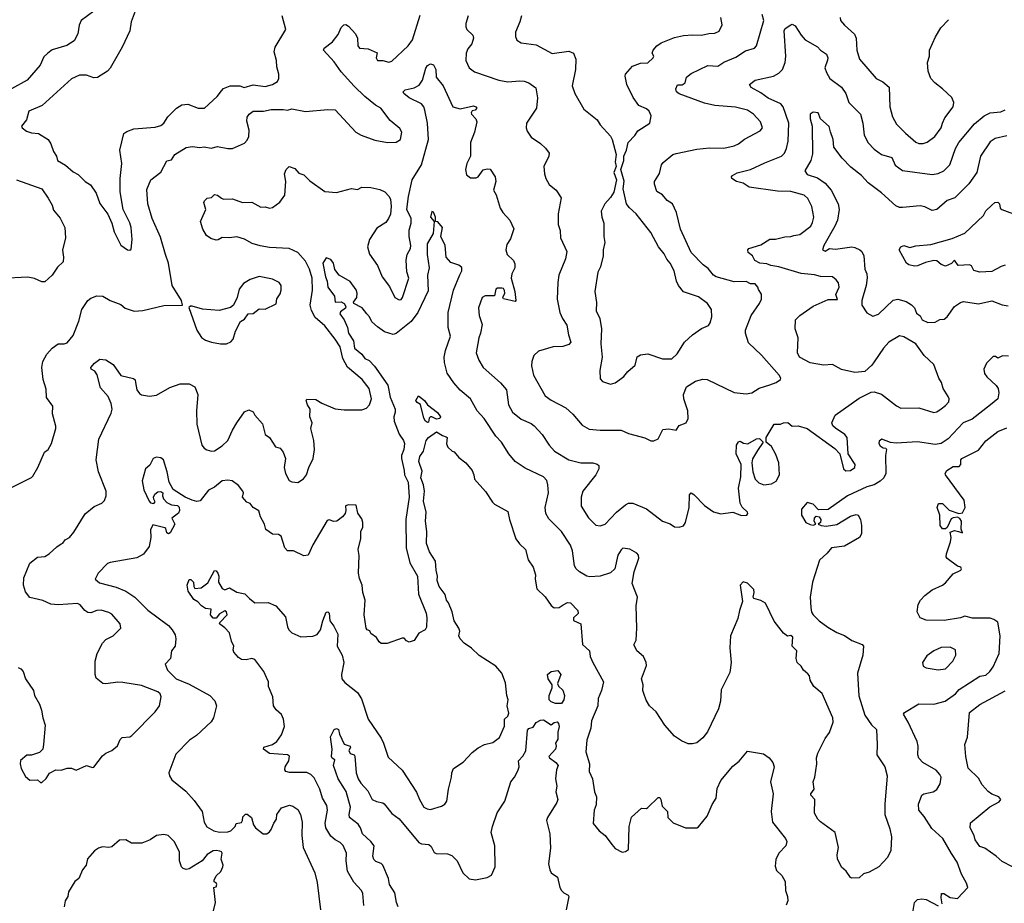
# Model space of a CAD drawing. Extents: x 1933546 to 2138868, y 524910 to 667279.
# Tile 7 of 256: x 1939466 to 1946079, y 550849 to 556780. Entities that reach past the tile are written whole.
import ezdxf

# ---------------------------------------------------------------- set-up
doc = ezdxf.new("R2010")
doc.units = 0

msp = doc.modelspace()

# ---------------------------------------------------------------- linework, layer by layer
at = {"layer": '0CON10XD'}
for points in [[(1939401.2, 553635), (1939545, 553706.7), (1939555, 553716.7), (1939588, 553775), (1939633, 553877), (1939657.5, 553895), (1939680, 553935), (1939708.8, 554035), (1939708.3, 554051.7), (1939687.5, 554135), (1939688.1, 554185), (1939646.2, 554245), (1939645, 554300), (1939624.5, 554365.5), (1939615.7, 554445), (1939622, 554485), (1939648, 554535), (1939684.4, 554575), (1939725, 554604.3), (1939765, 554604.2), (1939785, 554611.9), (1939825, 554659.2), (1939864.5, 554755.5), (1939884.7, 554835.3), (1939924.6, 554895.4), (1939945, 554910.6), (1939984.5, 554925.5), (1940025, 554924.3), (1940074.6, 554894.6), (1940145, 554868.6), (1940175, 554842.9), (1940235, 554824.2), (1940293, 554827), (1940435, 554862), (1940560, 554865), (1940552.5, 554895), (1940490, 554995), (1940466.7, 555145), (1940444.5, 555205), (1940411.1, 555321.1), (1940355.5, 555445), (1940327.5, 555545), (1940319.1, 555640.9), (1940346.9, 555705), (1940413.1, 555756.9), (1940455, 555832), (1940485, 555840), (1940509.2, 555875), (1940585, 555921.5), (1940625, 555928.1), (1940675, 555921.9), (1940705, 555926.7), (1940751.3, 555918.7), (1940795, 555929.6), (1940865, 555915.7), (1940895, 555915.8), (1940975, 555952), (1940995, 555972), (1941005.5, 555995), (1941007.4, 556037.4), (1940992.1, 556097.9), (1940994.4, 556125), (1941007.1, 556145), (1941034, 556165), (1941103, 556167), (1941155, 556177.5), (1941235, 556176.5), (1941265, 556172.3), (1941295, 556181.9), (1941385, 556162.9), (1941535, 556177.1), (1941585, 556175.8), (1941724.3, 556024.3), (1941760, 556005), (1941852.1, 555972.1), (1941936.1, 555956.1), (1941995, 555958), (1942023.3, 555975), (1942032, 556025), (1942020.3, 556050.3), (1941955, 556104), (1941892.2, 556185), (1941856.1, 556206.1), (1941785, 556263.6), (1941713.5, 556333.5), (1941625, 556430.8), (1941577.4, 556497.4), (1941507.5, 556575), (1941510.7, 556589.3), (1941567.6, 556632.4), (1941605, 556681.2), (1941625, 556726.7), (1941643.9, 556746.1), (1941656.7, 556746.7), (1941675, 556736.2), (1941720.8, 556685), (1941735, 556656.7), (1941738.2, 556605), (1941748.1, 556588.1), (1941806, 556585), (1941868.1, 556558.1), (1941860, 556525), (1941870, 556505), (1941905, 556506), (1941945, 556494), (1941965, 556501.2), (1942075, 556604.2), (1942105.3, 556644.7), (1942155, 556810.8)], [(1939965, 556838), (1939880, 556775), (1939865.8, 556744.2), (1939855.8, 556685), (1939831.3, 556638.7), (1939782.6, 556607.4), (1939685, 556576.9), (1939654.6, 556555.4), (1939629.5, 556530.5), (1939604.3, 556475), (1939515.9, 556374.1), (1939410.8, 556315)], [(1940248.1, 556855), (1940215.5, 556765), (1940205.6, 556705), (1940154.5, 556595), (1940074.3, 556455), (1940056.2, 556433.8), (1939988.7, 556391.3), (1939965, 556390), (1939915, 556406.9), (1939867.3, 556407.3), (1939815, 556381.9), (1939616.4, 556203.7), (1939527.3, 556165), (1939512.9, 556107.1), (1939478.8, 556065), (1939483.4, 556053.4), (1939512, 556032), (1939545, 556020.6), (1939593.3, 556015), (1939657.5, 555975), (1939676.2, 555946.2), (1939692.9, 555895), (1939712.9, 555865), (1939720, 555835), (1939775, 555804.4), (1939825, 555758.1), (1939860, 555740), (1939905, 555694.2), (1939941.2, 555671.2), (1939980.8, 555615), (1940005, 555546.7), (1940031.2, 555511.2), (1940058.8, 555475), (1940086.2, 555415), (1940101.2, 555355), (1940145, 555267.5), (1940190, 555235), (1940206.4, 555233.6), (1940215, 555240), (1940222, 555305), (1940214.2, 555385), (1940205.4, 555415.4), (1940160.8, 555505), (1940140.5, 555625), (1940141.9, 555715), (1940153.1, 555815), (1940138.6, 555905), (1940166.2, 556015), (1940185, 556030), (1940233.2, 556046.8), (1940375, 556057.8), (1940415, 556069.2), (1940434, 556085), (1940462.3, 556127.7), (1940519.4, 556185), (1940555, 556207.5), (1940595, 556213.1), (1940665, 556186.9), (1940707.5, 556185), (1940793.3, 556265), (1940821.7, 556301.7), (1940835, 556318.8), (1940880, 556335), (1940945, 556336), (1940974, 556324), (1941035, 556343.8), (1941115, 556330.8), (1941164.3, 556345.7), (1941196.7, 556365), (1941206.2, 556385), (1941206, 556415), (1941192.7, 556462.7), (1941192, 556505), (1941174.4, 556565), (1941183.1, 556595), (1941254.4, 556715), (1941229.2, 556805)], [(1942479.2, 556805), (1942462.9, 556755), (1942462.1, 556732.1), (1942469.2, 556715), (1942508.6, 556675), (1942514.2, 556655.8), (1942502.4, 556617.6), (1942476.3, 556583.7), (1942465.6, 556555), (1942463.5, 556505), (1942485, 556457.5), (1942520.6, 556430.6), (1942683.7, 556373.7), (1942745, 556362.2), (1942825, 556370.6), (1942855, 556366.7), (1942886.2, 556355), (1942931.9, 556321.9), (1942943.1, 556255), (1942938, 556185), (1942870, 556085), (1942868, 556055), (1942875, 556032.5), (1942901.7, 555991.7), (1942965, 555950), (1942998.3, 555918.3), (1943021.2, 555885), (1943020, 555865), (1942986, 555795), (1942990, 555745), (1942999.2, 555715), (1943023.2, 555673.2), (1943070, 555635), (1943102, 555585), (1943082.1, 555477.9), (1943082.7, 555405), (1943095.4, 555365.4), (1943097.8, 555315), (1943140, 555225), (1943131.9, 555175), (1943088.1, 555065), (1943080.6, 555015), (1943077.1, 554905), (1943094.2, 554815), (1943110.8, 554775), (1943140.6, 554730.6), (1943152.2, 554665), (1943168.8, 554615), (1943155, 554598.8), (1943114.2, 554585.8), (1943050, 554585), (1942950, 554555), (1942920, 554525), (1942906, 554485), (1942904.2, 554455.8), (1942917.1, 554395), (1942995.7, 554255), (1943035, 554226.7), (1943135, 554174.3), (1943182.2, 554132.2), (1943245, 554058), (1943291.7, 554031.7), (1943365, 554024.4), (1943505, 554025.8), (1943555, 554003.1), (1943665, 553973.3), (1943705, 553952.5), (1943726.1, 553953.9), (1943755, 553967.5), (1943785, 554030), (1943825, 554034), (1943875.6, 554024.4), (1943895, 554056.7), (1943943.3, 554075), (1943955.7, 554104.3), (1943954.5, 554155), (1943926, 554235), (1943923.8, 554265), (1943945, 554316.2), (1944005, 554354), (1944055, 554368), (1944084.1, 554364.1), (1944265, 554277.8), (1944345, 554268.5), (1944383.3, 554275), (1944433.6, 554306.4), (1944505, 554329.4), (1944546, 554345), (1944575.5, 554364.5), (1944577.1, 554375), (1944568.1, 554395), (1944447.6, 554527.6), (1944361.2, 554611.2), (1944340, 554675), (1944342, 554695), (1944380, 554795), (1944434.2, 554875), (1944448, 554905), (1944448, 554938), (1944428, 554968), (1944424.2, 554985), (1944405, 555006.1), (1944375, 555006.5), (1944345, 555022.9), (1944265, 555020), (1944145, 555053.9), (1944126.5, 555065), (1944090.6, 555110.6), (1944055.6, 555135.6), (1943976.3, 555216.3), (1943904.6, 555374.6), (1943876.9, 555485), (1943851.4, 555545), (1943815, 555565.8), (1943782.5, 555605), (1943745, 555626.7), (1943729.2, 555675), (1943728.8, 555695), (1943763.4, 555746.6), (1943777.5, 555805), (1943788.3, 555821.7), (1943853.8, 555875), (1943875, 555882.5), (1944015, 555910.9), (1944098.9, 555918.9), (1944195, 555916.5), (1944264.2, 555934.2), (1944295, 555947.1), (1944335, 555977.1), (1944440, 556035), (1944454, 556055), (1944442, 556095), (1944395, 556145.8), (1944353.6, 556173.6), (1944273.6, 556193.6), (1944135.4, 556204.6), (1944065, 556219.6), (1943895, 556281.5), (1943878.1, 556295), (1943873.9, 556316.1), (1943885, 556342), (1943915, 556342.5), (1943935.6, 556355), (1943945.6, 556394.4), (1943975, 556418.1), (1944087.4, 556472.6), (1944155, 556468.9), (1944195, 556493.9), (1944275, 556528.9), (1944339.8, 556570.2), (1944400.6, 556589.4), (1944415.5, 556604.5), (1944464.2, 556775), (1944453.5, 556815)], [(1942836.2, 556805), (1942826.2, 556765), (1942797, 556697), (1942796.4, 556666.4), (1942805, 556642.5), (1942835, 556623.8), (1942935, 556610.8), (1943043.4, 556553.4), (1943155, 556568), (1943185.7, 556555.7), (1943200.8, 556515), (1943199.4, 556445), (1943176, 556335), (1943194.4, 556284.4), (1943255, 556178.8), (1943345, 556106.7), (1943365, 556073.3), (1943435, 555997.5), (1943446, 555975), (1943471.9, 555875), (1943464.5, 555825), (1943473.1, 555795), (1943457.5, 555755), (1943473.5, 555705), (1943457.3, 555622.7), (1943434.4, 555585.6), (1943396.8, 555543.2), (1943372.5, 555495), (1943376, 555455), (1943389.2, 555415), (1943389.2, 555325), (1943395.8, 555285), (1943385.6, 555235), (1943385.6, 555195), (1943368, 555122), (1943349.2, 555085), (1943330, 554955), (1943341.2, 554881.2), (1943338.1, 554825), (1943362.5, 554775), (1943373.1, 554705), (1943370, 554605), (1943377.5, 554515), (1943361.9, 554425), (1943365, 554370), (1943380.5, 554350.5), (1943435, 554334.2), (1943465, 554342), (1943496.2, 554365), (1943523.8, 554385), (1943551.1, 554418.9), (1943598.8, 554461.2), (1943613.6, 554516.4), (1943635, 554531.2), (1943685, 554536.2), (1943782.8, 554502.8), (1943845.6, 554504.4), (1943882.8, 554537.2), (1943932, 554615), (1943985, 554664.2), (1944045, 554707.1), (1944091.7, 554728.3), (1944104.5, 554745.5), (1944114.4, 554785), (1944111.9, 554835), (1944085.8, 554875), (1944025, 554920), (1943925, 554954.3), (1943890.6, 554995), (1943876.5, 555025), (1943861.1, 555095), (1943835.7, 555145.7), (1943812.4, 555172.4), (1943795, 555209.5), (1943756.9, 555255), (1943705, 555350.8), (1943606.6, 555476.6), (1943558.6, 555518.6), (1943541.1, 555545), (1943519.3, 555645), (1943526.2, 555696.2), (1943504.4, 555775), (1943523.3, 555835), (1943522.9, 555865), (1943540.8, 555905), (1943553.8, 555955), (1943597.8, 556002.2), (1943618.8, 556035), (1943698.8, 556085), (1943707.5, 556135), (1943694.2, 556165), (1943675, 556180.8), (1943625, 556204), (1943586.8, 556256.8), (1943542.9, 556345), (1943531.7, 556401.7), (1943534.2, 556415), (1943582.9, 556467.1), (1943635, 556487.1), (1943685, 556490.6), (1943720.8, 556525), (1943724.2, 556535), (1943714.2, 556555), (1943720, 556575), (1943745, 556604.2), (1943775.4, 556624.6), (1943865, 556660), (1943925, 556674.4), (1943985, 556678.6), (1944045, 556676.5), (1944095, 556688.2), (1944135, 556688.9), (1944165, 556702.7), (1944184.4, 556745), (1944176, 556795)], [(1944420.8, 553889.2), (1944388.3, 553831.7), (1944382.5, 553805), (1944390.8, 553745), (1944406.8, 553696.8), (1944430.9, 553670.9), (1944465, 553658.9), (1944515, 553665.6), (1944547.1, 553682.9), (1944569.6, 553725), (1944565.2, 553805.2), (1944545, 553861.2), (1944516.2, 553915), (1944480, 553945), (1944480, 553975), (1944533.3, 554065), (1944575, 554064.2), (1944595.8, 554074.2), (1944625, 554075.6), (1944655, 554052.5), (1944695, 554053.3), (1944755, 554036.2), (1944941.1, 553901.1), (1944974.2, 553865), (1944998.8, 553765), (1945015, 553752.9), (1945045, 553754.3), (1945076.2, 553775), (1945077.5, 553795), (1945030, 553865), (1945022.9, 553975), (1945007.5, 553995), (1944945, 554038), (1944928, 554055), (1944920, 554075), (1944943.8, 554125), (1945105, 554240), (1945185, 554280), (1945205, 554281.4), (1945255, 554267.1), (1945355, 554188), (1945385, 554172.5), (1945505, 554174), (1945605, 554142.9), (1945625, 554147.5), (1945655, 554168), (1945685, 554190), (1945706, 554215), (1945708, 554235), (1945701.7, 554251.7), (1945667.5, 554305), (1945657.5, 554345), (1945639.4, 554375), (1945606.3, 554466.3), (1945540, 554525), (1945484.4, 554605), (1945405, 554651.9), (1945375, 554657.1), (1945303.8, 554616.2), (1945266.9, 554575), (1945205.5, 554484.5), (1945189.8, 554460.2), (1945142.1, 554417.9), (1945075, 554411.5), (1944985, 554431.1), (1944925, 554464.6), (1944865, 554461.5), (1944775, 554476.4), (1944703.8, 554515), (1944690.9, 554545), (1944695.7, 554645), (1944674.1, 554704.1), (1944677.1, 554765), (1944705, 554794.3), (1944795, 554857.5), (1944895, 554901.9), (1944957.7, 554902.3), (1944948.1, 554935), (1944970, 554985), (1944964.4, 555014.4), (1944950, 555035), (1944925, 555054.3), (1944845, 555056.7), (1944805, 555067.3), (1944715, 555075.5), (1944565, 555120.9), (1944510.8, 555130.8), (1944485, 555140.4), (1944436.4, 555146.4), (1944403.6, 555163.6), (1944388.6, 555195), (1944358.3, 555218.3), (1944356.2, 555235), (1944363.3, 555245), (1944445, 555268.9), (1944505, 555306), (1944542.7, 555307.3), (1944605, 555323.2), (1944645, 555323.8), (1944665, 555332.5), (1944705, 555337.3), (1944780, 555395), (1944791.9, 555418.1), (1944798.9, 555455), (1944786.6, 555526.6), (1944760, 555580), (1944735, 555601.5), (1944645, 555627.3), (1944555, 555630), (1944365, 555655.6), (1944325, 555683.3), (1944280, 555695), (1944250, 555715), (1944246.2, 555725), (1944253.8, 555735), (1944285, 555752.5), (1944375.4, 555774.6), (1944470.8, 555819.2), (1944583.8, 555865), (1944601.9, 555885), (1944616.7, 555915), (1944628.5, 555965), (1944632.9, 556085), (1944593.8, 556195), (1944578.5, 556215), (1944493.3, 556253.3), (1944445, 556288.9), (1944379.2, 556325), (1944368, 556345), (1944405, 556373.5), (1944529.1, 556400.9), (1944565, 556421.2), (1944588.5, 556445), (1944606.9, 556493.1), (1944612.2, 556535), (1944600, 556705), (1944608.3, 556721.7), (1944645, 556746.2), (1944655, 556748.8), (1944675, 556738.8), (1944714.3, 556675), (1944742.5, 556645), (1944825, 556596.7), (1944845, 556574.4), (1944885, 556547.8), (1944893.6, 556525), (1944891.3, 556508.7), (1944873.4, 556456.6), (1944884.6, 556424.6), (1944907.5, 556385), (1944985, 556327.5), (1945014.5, 556284.5), (1945035, 556224.2), (1945112.2, 556145), (1945129.5, 556085), (1945137.8, 556005), (1945165, 555954), (1945205, 555910.6), (1945255, 555875.6), (1945322.9, 555855), (1945345, 555804.2), (1945395, 555768.5), (1945595, 555741.5), (1945635, 555747.5), (1945673.9, 555766.1), (1945714.2, 555805.8), (1945751.2, 555915), (1945774, 555956), (1945878.3, 556081.7), (1945944.2, 556135), (1945985, 556154.6), (1946055, 556162.1), (1946085, 556175.5)], [(1944976.7, 556795), (1944980, 556775), (1945005, 556743.8), (1945073.6, 556683.6), (1945084.4, 556655), (1945088.1, 556575), (1945106.9, 556515), (1945218.8, 556385), (1945262.3, 556362.3), (1945306.1, 556326.1), (1945309.4, 556195), (1945328.7, 556128.7), (1945355, 556078), (1945415, 556017.5), (1945485, 555957.5), (1945505, 555949.2), (1945535, 555948), (1945561.2, 555958.8), (1945612, 555995), (1945654.3, 556055), (1945664.5, 556085.5), (1945679.1, 556120.9), (1945736, 556195), (1945741.2, 556225), (1945727.7, 556257.7), (1945665, 556316.7), (1945612.5, 556355), (1945585.9, 556385.9), (1945567.5, 556435), (1945563, 556493), (1945576.7, 556535), (1945577.5, 556575), (1945617.5, 556665), (1945653.9, 556726.1), (1945705, 556780)], [(1939455, 552432.5), (1939475, 552422.5), (1939490, 552405), (1939505, 552356.7), (1939558.6, 552278.6), (1939565.8, 552245), (1939600, 552185), (1939613.8, 552145), (1939620.8, 552095), (1939637.5, 552045), (1939625.8, 551915), (1939621.2, 551885), (1939598.3, 551861.7), (1939545.6, 551844.4), (1939515, 551843.3), (1939472.3, 551807.7), (1939468.8, 551785), (1939476, 551755), (1939505, 551700), (1939535, 551676.2), (1939585, 551677.5), (1939605, 551660), (1939615, 551660), (1939645, 551687.5), (1939666.1, 551723.9), (1939710, 551745), (1939745, 551742.5), (1939785, 551756.2), (1939815, 551756.7), (1939846.1, 551743.9), (1939915, 551774.3), (1939955, 551760.8), (1939965, 551764), (1940021.7, 551838.3), (1940045, 551856.2), (1940086.1, 551873.9), (1940123.9, 551906.1), (1940141.7, 551948.3), (1940155, 551962.5), (1940205, 551967.5), (1940220, 551975), (1940375, 552134.2), (1940405.8, 552175), (1940415.8, 552235), (1940409.2, 552255), (1940395, 552268.6), (1940285, 552311.2), (1940158.3, 552331.7), (1940125, 552334.4), (1940045, 552321.9), (1940025, 552324.4), (1939980.6, 552360.6), (1939972.2, 552385), (1939972.5, 552475), (1939987.1, 552525), (1940022.9, 552595), (1940045, 552620.8), (1940095, 552644.2), (1940146.2, 552695), (1940141.4, 552725), (1940085, 552789.2), (1940065, 552801.4), (1940014.2, 552815.8), (1939985, 552814.2), (1939945, 552799.4), (1939925, 552801.1), (1939904.1, 552814.1), (1939873.1, 552853.1), (1939855, 552860.5), (1939725, 552852.1), (1939675, 552857.7), (1939620.7, 552880.7), (1939535, 552902.2), (1939505, 552938.8), (1939491.1, 552985), (1939494.2, 553034.2), (1939535, 553132.5), (1939585, 553172), (1939635, 553178), (1939665, 553194), (1939715, 553241.9), (1939745, 553262), (1939755, 553266.2), (1939771.7, 553288.3), (1939800.8, 553305), (1939829.4, 553340.6), (1939905, 553463.3), (1939966.4, 553513.6), (1940017.5, 553535), (1940035, 553552.5), (1940046, 553585), (1940046.1, 553616.1), (1939994.6, 553744.6), (1939980.6, 553825), (1939998.8, 553965), (1940081.7, 554138.3), (1940086.9, 554165), (1940079.5, 554205), (1940061.3, 554251.3), (1940009.3, 554309.3), (1939987.3, 554397.3), (1939971.1, 554421.1), (1939946.7, 554435), (1939944.2, 554445), (1939969.2, 554475), (1940005, 554502), (1940045, 554497.5), (1940093.8, 554465), (1940145, 554391.2), (1940230.7, 554370.7), (1940241.7, 554361.7), (1940243.3, 554345), (1940253.8, 554295), (1940270.5, 554270.5), (1940285, 554261.2), (1940337.7, 554252.3), (1940385, 554260), (1940475, 554311.4), (1940545, 554336.9), (1940605, 554336.9), (1940642, 554315), (1940662.5, 554265), (1940652.9, 554155), (1940655.7, 554065), (1940690, 553925), (1940704.5, 553904.5), (1940723.2, 553893.2), (1940755, 553883.3), (1940775, 553887.1), (1940825, 553920), (1940864.7, 553955.3), (1940895, 554026), (1940924.4, 554075), (1940975, 554147.5), (1941005, 554161.1), (1941035, 554147.5), (1941045.8, 554125), (1941097.2, 554067.2), (1941115, 553996.7), (1941145, 553976.7), (1941185, 553913.3), (1941215, 553903.8), (1941235, 553877.5), (1941250.8, 553835), (1941242.5, 553775), (1941250.8, 553735), (1941275, 553686.2), (1941295, 553677.5), (1941335, 553674), (1941372.4, 553697.6), (1941392.5, 553725), (1941408, 553775), (1941437.5, 553835), (1941447.1, 553895), (1941441.4, 553955), (1941420.8, 554035), (1941430, 554075), (1941416, 554115), (1941416.7, 554165), (1941398.8, 554195), (1941390, 554225), (1941395, 554232.5), (1941455, 554230), (1941496.1, 554206.1), (1941585, 554169.2), (1941645, 554161.2), (1941765, 554161.2), (1941795, 554173.3), (1941816, 554195), (1941830, 554235), (1941814.3, 554305), (1941765.6, 554365), (1941668, 554448), (1941636.5, 554505), (1941618.1, 554585), (1941586, 554635), (1941515.4, 554725), (1941450, 554780), (1941425, 554828), (1941416.2, 554865), (1941433.4, 554965), (1941431.4, 555045), (1941412.5, 555105), (1941385, 555158.9), (1941335, 555217.5), (1941275, 555243.3), (1941145, 555251.3), (1941082, 555262), (1941027.9, 555277.9), (1940975, 555306.7), (1940925, 555321.9), (1940875.8, 555315.8), (1940825, 555318.6), (1940798.7, 555301.3), (1940785, 555299.4), (1940750.9, 555310.9), (1940720.9, 555330.9), (1940695.6, 555375), (1940680.6, 555425), (1940717.5, 555505), (1940703.6, 555553.6), (1940706.7, 555565), (1940725, 555581.2), (1940754, 555586), (1940775, 555605.8), (1940795, 555602.9), (1940822, 555582), (1940835.6, 555575.6), (1940895, 555578.6), (1940963, 555553), (1941025, 555554.4), (1941085, 555521.1), (1941115, 555524.3), (1941145, 555515.7), (1941165, 555518.9), (1941214.2, 555555), (1941247, 555603), (1941253.3, 555695), (1941245.7, 555745), (1941256, 555775), (1941276.1, 555793.9), (1941315, 555780.8), (1941340.9, 555750.9), (1941375, 555738), (1941415, 555698.8), (1941515.9, 555625.9), (1941595, 555620.8), (1941695, 555647.1), (1941735, 555640), (1941765, 555655.8), (1941825, 555654.2), (1941885, 555641.2), (1941917.5, 555625), (1941945.8, 555595.8), (1941956.2, 555575), (1941961.2, 555525), (1941955.8, 555475), (1941944.2, 555445), (1941925, 555418.8), (1941865, 555380), (1941815.8, 555304.2), (1941802, 555255), (1941816.7, 555206.7), (1941869.4, 555129.4), (1941901.4, 555055), (1941949.7, 554989.7), (1941985.7, 554915.7), (1942015, 554900), (1942027.8, 554902.2), (1942038.1, 554915), (1942080.9, 555045), (1942066.9, 555086.9), (1942061.5, 555165), (1942068.2, 555205), (1942090.9, 555245), (1942093.4, 555265), (1942082.2, 555325), (1942081.8, 555368.2), (1942095.5, 555415), (1942096.4, 555445), (1942065.8, 555505), (1942076.7, 555593.3), (1942101.2, 555705), (1942165.4, 555805), (1942212.6, 555975), (1942205.5, 556085), (1942186.6, 556173.4), (1942181.2, 556195), (1942165, 556214.5), (1942082.2, 556255), (1942045.7, 556285), (1942041.4, 556295), (1942055, 556308.9), (1942115, 556323.6), (1942148.6, 556341.4), (1942172.1, 556375), (1942194.4, 556455), (1942205, 556473.3), (1942225, 556484), (1942245, 556478), (1942261.1, 556445), (1942264.2, 556395), (1942310.5, 556335), (1942374.6, 556194.6), (1942425, 556182.5), (1942515, 556200.8), (1942530, 556195), (1942535.7, 556185.7), (1942526.4, 556173.6), (1942505, 556167.5), (1942498.5, 556155), (1942500.9, 556145), (1942529.1, 556115), (1942535.6, 556095), (1942520, 556025), (1942493.5, 555955), (1942494.4, 555865), (1942470, 555815), (1942459.4, 555775), (1942467.8, 555737.8), (1942495, 555719.2), (1942531.2, 555718.8), (1942545, 555726.2), (1942578.8, 555771.2), (1942605, 555780), (1942625, 555776.2), (1942658.8, 555725), (1942663.3, 555695), (1942648.8, 555635), (1942666.2, 555605), (1942692.5, 555515), (1942711.2, 555485), (1942759.2, 555435), (1942786.1, 555376.1), (1942761.7, 555308.3), (1942738.3, 555271.7), (1942731.2, 555235), (1942741.2, 555205), (1942783, 555163), (1942791.9, 555141.9), (1942791.1, 555115), (1942772.5, 555075), (1942767.5, 555045), (1942791.1, 554955), (1942799.4, 554895), (1942795, 554889.2), (1942716.2, 554906.2), (1942710, 554915), (1942724.4, 554945), (1942723.3, 554963.3), (1942715.4, 554975.4), (1942705, 554978.2), (1942675, 554977.5), (1942665, 554970.4), (1942654.3, 554925.7), (1942593.3, 554926.7), (1942572, 554915), (1942548.6, 554845), (1942552.9, 554795), (1942571.9, 554735), (1942561.9, 554675), (1942549.4, 554645), (1942533.1, 554545), (1942549.2, 554495), (1942578, 554445), (1942695, 554343.1), (1942735.6, 554295), (1942750, 554195), (1942775, 554145.8), (1942835, 554098.1), (1942900.3, 554070.3), (1942922, 554055), (1942975.8, 553995), (1943022.9, 553925), (1943059.2, 553885), (1943155, 553825.5), (1943235, 553805.5), (1943315.5, 553805.5), (1943345, 553797.5), (1943356.7, 553786.7), (1943355.7, 553765), (1943335.5, 553724.5), (1943249.2, 553615), (1943237.1, 553575), (1943237.5, 553515), (1943285.8, 553435.8), (1943336.4, 553386.4), (1943365, 553383.8), (1943398.8, 553395), (1943475.5, 553474.5), (1943535.6, 553524.4), (1943555, 553534.2), (1943584.1, 553534.1), (1943675, 553496.9), (1943782.5, 553415), (1943835.9, 553395.9), (1943865, 553376.7), (1943895, 553373.3), (1943925, 553383.8), (1943937.1, 553405), (1943961.9, 553505), (1943965, 553590), (1943975, 553603.3), (1943995, 553593.8), (1944065, 553520), (1944125, 553477.5), (1944176.1, 553463.9), (1944255, 553474), (1944315, 553451.2), (1944350, 553455), (1944357.5, 553465), (1944353.3, 553475), (1944319.2, 553509.2), (1944306, 553535), (1944294.2, 553635), (1944308.8, 553711.2), (1944310.8, 553795), (1944278.8, 553865), (1944281.2, 553925), (1944295, 553947.5), (1944305, 553950), (1944328.3, 553938.3), (1944356.1, 553933.9), (1944415, 553967.5), (1944435, 553970), (1944460, 553945), (1944420.8, 553889.2)], [(1946095, 556000.5), (1946017.5, 555982.5), (1945985, 555960.8), (1945918.1, 555865), (1945893.6, 555755), (1945840.8, 555679.2), (1945746.1, 555583.9), (1945695, 555565.6), (1945625, 555506), (1945595, 555500), (1945544.4, 555524.4), (1945515, 555531.4), (1945395, 555518.6), (1945375, 555520), (1945350.9, 555530.9), (1945255, 555618.5), (1945164, 555684), (1945120.6, 555735), (1945049.1, 555789.1), (1944991.2, 555851.2), (1944934.4, 555924.4), (1944930.8, 555975), (1944912, 556028), (1944903.2, 556063.2), (1944843.9, 556113.9), (1944828.8, 556155), (1944795, 556160), (1944776, 556145), (1944774.5, 556115), (1944788.5, 556065), (1944790.9, 555879.1), (1944779.5, 555835), (1944740, 555765), (1944755, 555740.9), (1944825, 555719.4), (1944875, 555682.3), (1944915.3, 555635), (1944963.9, 555543.9), (1944968.9, 555505), (1944958.8, 555435), (1944941.8, 555395), (1944866.7, 555265), (1944858.8, 555235), (1944875, 555226), (1944905, 555244), (1944945, 555238.7), (1945055, 555254.4), (1945075, 555251.9), (1945108, 555235), (1945121.4, 555225), (1945135.6, 555195), (1945143.3, 555105), (1945155.5, 555075), (1945158.3, 555048.3), (1945151.5, 554995), (1945123.3, 554895), (1945123.2, 554865), (1945155, 554813.5), (1945195, 554790), (1945235, 554803.3), (1945332.9, 554897.1), (1945363.3, 554903.3), (1945418.9, 554888.9), (1945455, 554865.6), (1945475.3, 554845.3), (1945490.3, 554810.3), (1945513.3, 554793.3), (1945527.1, 554765), (1945565, 554748.1), (1945615, 554749.2), (1945645, 554766.7), (1945675, 554770), (1945696, 554785), (1945745, 554854.3), (1945785, 554882.5), (1945805, 554888.1), (1945905, 554872.5), (1945995, 554893.5), (1946065, 554865.5), (1946105, 554860)], [(1939443.8, 555705), (1939614.2, 555644.2), (1939657, 555583), (1939683.3, 555535), (1939692.6, 555502.6), (1939737.8, 555447.8), (1939769.4, 555385), (1939774.4, 555315.6), (1939753.6, 555233.6), (1939761.2, 555185), (1939758, 555155), (1939720.6, 555119.4), (1939685, 555066), (1939635, 555020), (1939615, 555020), (1939565, 555042.5), (1939520.7, 555050.7), (1939343.4, 555043.4)], [(1946085, 555131.5), (1946056.9, 555123.1), (1945995, 555088.9), (1945914.3, 555084.3), (1945875, 555097.5), (1945857.8, 555127.8), (1945845, 555134.7), (1945770, 555130), (1945745, 555165.8), (1945725, 555142.5), (1945685, 555125.7), (1945655, 555136.5), (1945625, 555161.5), (1945605.5, 555164.5), (1945549.1, 555150.9), (1945495, 555127.5), (1945475, 555125.8), (1945437.5, 555135), (1945423.3, 555145), (1945372.5, 555235), (1945383.3, 555255), (1945405, 555263.3), (1945445, 555250.8), (1945485, 555261.4), (1945585, 555270), (1945728.8, 555311.2), (1945815, 555348.1), (1945938.8, 555465), (1945955, 555498), (1945995, 555536), (1946015, 555552), (1946035, 555556.2), (1946045.8, 555545), (1946052, 555515), (1946063.3, 555505), (1946195, 555456.4)], [(1946107.8, 554522.2), (1946067.1, 554522.9), (1946035, 554508.6), (1946019.4, 554519.4), (1946005, 554519.4), (1945960, 554475), (1945940.6, 554435), (1945945.6, 554405), (1945962.1, 554382.1), (1946025.4, 554325.4), (1946038.1, 554305), (1946043.3, 554275), (1946035, 554236.2), (1945987.1, 554195), (1945862.3, 554097.7), (1945801.9, 554075), (1945702.9, 553967.1), (1945655, 553936.4), (1945615, 553928.5), (1945495, 553946.4), (1945351.7, 553938.3), (1945315, 553942), (1945256.1, 553963.9), (1945238, 553952), (1945237.5, 553935), (1945245, 553920), (1945265, 553905.8), (1945284, 553904), (1945288.1, 553895), (1945280.4, 553855), (1945283.5, 553735), (1945268.9, 553705), (1945245, 553681.8), (1945205, 553658.5), (1945155, 553644.6), (1945025, 553583.8), (1944895, 553493.3), (1944830.9, 553490.9), (1944795, 553528.6), (1944755, 553540), (1944716.7, 553495), (1944716.7, 553455), (1944746.1, 553406.1), (1944775, 553391.9), (1944795, 553388), (1944812.5, 553395), (1944801.1, 553415), (1944804.6, 553435.4), (1944815, 553447.1), (1944835, 553442.5), (1944846.2, 553425), (1944844.4, 553405.6), (1944830, 553395), (1944850, 553385), (1944881.7, 553381.7), (1944955, 553392.5), (1945045, 553447.5), (1945085, 553460), (1945096.7, 553455), (1945113.8, 553425), (1945120, 553385), (1945120.7, 553329.3), (1945107.5, 553305), (1945005, 553246.2), (1944917.5, 553235), (1944889.7, 553200.3), (1944837.7, 553152.3), (1944790.8, 553005), (1944776.2, 552905), (1944778.8, 552835), (1944784.2, 552804.2), (1944796.2, 552785), (1944835, 552746.2), (1944893.1, 552703.1), (1944955, 552667.5), (1945005, 552647.5), (1945055, 552613.8), (1945125, 552587.5), (1945132.5, 552575), (1945128.6, 552515), (1945093.2, 552395), (1945102.6, 552242.6), (1945143, 552113), (1945188.1, 552048.1), (1945220, 552015), (1945225.5, 551915.5), (1945223.5, 551845), (1945277.5, 551765), (1945292, 551705), (1945276.7, 551515), (1945276.7, 551445), (1945309.7, 551349.7), (1945320.8, 551295), (1945316.1, 551203.9), (1945295, 551157.5), (1945236.4, 551093.6), (1945171.7, 551058.3), (1945133, 551047), (1945105, 551020), (1945055, 551017.5), (1945045, 551022.5), (1945017.5, 551065), (1944985, 551092.5), (1944958.3, 551148.3), (1944956.7, 551175), (1944966.2, 551225), (1944942.5, 551325), (1944845, 551396.7), (1944826.7, 551415), (1944803.6, 551453.6), (1944807.5, 551545), (1944780, 551575), (1944780, 551585), (1944801.2, 551615), (1944796, 551665), (1944805.7, 551695), (1944820, 551785), (1944817.5, 551825), (1944827, 551857), (1944875, 551956.2), (1944904.2, 551995), (1944928.8, 552065), (1944926.9, 552095), (1944855, 552258), (1944800.8, 552305), (1944775, 552347.5), (1944770, 552375), (1944760.5, 552390.5), (1944730.8, 552415), (1944715, 552440), (1944687.5, 552465), (1944681.8, 552491.8), (1944685.7, 552544.3), (1944653.3, 552575), (1944659.4, 552635), (1944645, 552646.7), (1944622.5, 552642.5), (1944595, 552663.3), (1944532.4, 552742.4), (1944474.4, 552864.4), (1944445, 552882.5), (1944396.7, 552895), (1944392.5, 552905), (1944400, 552935), (1944396, 552955), (1944355, 552998.8), (1944325, 553006.7), (1944304.3, 552985.7), (1944320.8, 552875), (1944299.5, 552815), (1944288.3, 552761.7), (1944239.1, 552645), (1944236.2, 552565), (1944244.3, 552465), (1944238.6, 552415), (1944235, 552397.5), (1944177.3, 552282.7), (1944173.1, 552205), (1944160.5, 552155), (1944085, 552000.8), (1944055, 551959.2), (1944015, 551926), (1943985, 551918.8), (1943955, 551920), (1943910.3, 551940.3), (1943865, 551971.2), (1943800, 552045), (1943741.2, 552135), (1943696.2, 552175), (1943673.1, 552213.1), (1943657.6, 552257.6), (1943652.3, 552277.7), (1943654.2, 552315), (1943642.2, 552355), (1943676, 552445), (1943674.2, 552465), (1943656.8, 552506.8), (1943610, 552545), (1943601.2, 552565), (1943591.2, 552585), (1943605.7, 552615), (1943611.4, 552695), (1943607.5, 552845), (1943615.8, 552905), (1943579.2, 552995), (1943593.3, 553075), (1943623.8, 553165), (1943623.3, 553185), (1943610.5, 553200.5), (1943565, 553226.2), (1943517.7, 553232.3), (1943505, 553221.2), (1943484.3, 553185), (1943463.1, 553095), (1943435, 553066.5), (1943364.7, 553045.3), (1943295, 553040.8), (1943275, 553045.6), (1943226, 553075), (1943204, 553095), (1943192.9, 553115), (1943178.9, 553215), (1943165, 553253.8), (1943104.3, 553345), (1943019.8, 553429.8), (1942998.9, 553465), (1942996.4, 553505), (1943016.9, 553605), (1943012.5, 553657.5), (1943006.4, 553686.4), (1942985, 553711.4), (1942860.9, 553770.9), (1942794.2, 553815), (1942752, 553865), (1942703.1, 553945), (1942664.7, 553984.7), (1942585, 554104.3), (1942537.8, 554155), (1942494.3, 554235), (1942425, 554293.3), (1942382.1, 554342.1), (1942337.4, 554407.4), (1942319.5, 554479.5), (1942317.5, 554515), (1942325, 554560), (1942360, 554655), (1942343.8, 554715), (1942344.6, 554815), (1942378.8, 554965), (1942421.9, 555068.1), (1942435.6, 555095), (1942435, 555116), (1942415, 555131.4), (1942361.2, 555151.2), (1942330, 555185), (1942324.4, 555265), (1942294.3, 555324.3), (1942305.6, 555385), (1942275, 555422.5), (1942260, 555425), (1942260, 555455), (1942245, 555487.5), (1942235, 555492.5), (1942226.2, 555455), (1942250, 555425), (1942243.5, 555345), (1942202.8, 555275), (1942202.9, 555205), (1942215.4, 555115.4), (1942204.7, 555065.3), (1942209.2, 554960.8), (1942141.2, 554815), (1942094.8, 554755.2), (1941995, 554674.6), (1941975, 554666.8), (1941915.3, 554685.3), (1941869, 554719), (1941831.7, 554751.7), (1941816.5, 554785), (1941797.5, 554805), (1941766.9, 554846.9), (1941710.6, 554875), (1941709.1, 554885), (1941731.1, 554915), (1941731.8, 554945), (1941725, 554967.5), (1941685, 555022.9), (1941611.1, 555065), (1941582.3, 555102.3), (1941573.3, 555145), (1941555, 555170), (1941525, 555182.5), (1941502.9, 555145), (1941520.4, 555055), (1941532.2, 555025), (1941535.9, 554985), (1941580, 554925), (1941584, 554884), (1941625, 554886.7), (1941645, 554874), (1941657.1, 554855), (1941655.4, 554844.6), (1941621.3, 554818.7), (1941615.6, 554805), (1941646.4, 554766.4), (1941667.2, 554715), (1941675.2, 554675), (1941709.2, 554625), (1941715, 554574.6), (1941765, 554535.3), (1941785, 554506.8), (1941812.6, 554492.6), (1941848.8, 554455), (1941937.9, 554327.9), (1941955, 554246.5), (1941988.4, 554165), (1941988.7, 554145), (1941978.2, 554115), (1941981.8, 554085), (1942015, 553998), (1942044.6, 553955), (1942050.4, 553935), (1942047.1, 553895), (1942030.8, 553855), (1942029.7, 553835), (1942048.3, 553755), (1942049.6, 553725), (1942075.3, 553675), (1942082.2, 553575), (1942060, 553425), (1942062.1, 553235), (1942085.6, 553135), (1942138.9, 553045), (1942144.4, 552924.4), (1942195.8, 552795.8), (1942201.2, 552765), (1942198.3, 552701.7), (1942190, 552685), (1942147, 552663), (1942115, 552612.5), (1942083, 552603), (1942065, 552610), (1942048.3, 552628.3), (1942035, 552630), (1941935, 552592.5), (1941895, 552592.5), (1941880, 552605), (1941863, 552633), (1941825, 552660), (1941818.3, 552678.3), (1941800, 552685), (1941792.5, 552695), (1941780, 552785), (1941786.7, 552885), (1941771.2, 552935), (1941766.7, 552985), (1941748.3, 553028.3), (1941741.4, 553065), (1941745.7, 553184.3), (1941740, 553225), (1941757.2, 553297.2), (1941756.4, 553345), (1941770, 553375), (1941770.8, 553405), (1941765, 553430), (1941738.3, 553468.3), (1941725, 553522.5), (1941675, 553524.2), (1941653.6, 553516.4), (1941656.2, 553485), (1941651.1, 553465), (1941635, 553443.3), (1941596.5, 553413.5), (1941575, 553412.7), (1941545, 553422.9), (1941531.3, 553418.7), (1941436, 553255), (1941403.6, 553186.4), (1941375, 553182), (1941305, 553214.3), (1941264, 553215)], [(1940855, 554603.8), (1940885, 554617.5), (1940900, 554635), (1940915, 554690), (1940950, 554755), (1940975, 554770), (1941000, 554805), (1941035, 554807.5), (1941075, 554840), (1941115, 554836.7), (1941188, 554872), (1941193.8, 554906.2), (1941215, 554940), (1941222.5, 554965), (1941222.5, 554995), (1941210, 555015), (1941165, 555038.8), (1941075, 555056.7), (1941015, 555036.2), (1940970.5, 555009.5), (1940939.3, 554970.7), (1940927.5, 554915), (1940902.5, 554865), (1940881.7, 554848.3), (1940805, 554828.8), (1940695, 554836.7), (1940625, 554857.5), (1940612.5, 554857.5), (1940602.5, 554847.5), (1940656.2, 554695), (1940687.3, 554647.3), (1940715, 554628), (1940755, 554616), (1940815, 554604), (1940855, 554603.8)], [(1942205, 554076), (1942191.4, 554085), (1942181.4, 554105), (1942157.8, 554197.8), (1942135, 554210), (1942127.1, 554225), (1942145, 554256.2), (1942185, 554223.8), (1942206, 554195), (1942273.2, 554143.2), (1942293.3, 554115), (1942287.7, 554102.3), (1942265, 554099.5), (1942235, 554114.5), (1942225, 554113.3), (1942216.7, 554105), (1942211.2, 554078.8), (1942205, 554076)], [(1945662, 550845), (1945654.2, 550885), (1945657.5, 550915), (1945672.5, 550915), (1945715, 550888.8), (1945765, 550881.9), (1945833.3, 550955), (1945825.8, 550985), (1945791.1, 551045), (1945762.2, 551125), (1945725, 551182.9), (1945665.3, 551285.3), (1945591.9, 551351.9), (1945541.7, 551431.7), (1945504.5, 551474.5), (1945501.9, 551515), (1945525.8, 551575), (1945537.5, 551585), (1945602, 551598), (1945625, 551614.2), (1945649.3, 551650.7), (1945654.4, 551695), (1945647.1, 551715), (1945621.9, 551741.9), (1945531.2, 551795), (1945504.3, 551824.3), (1945498, 551845), (1945501.1, 551905), (1945493.5, 551935), (1945434, 552065), (1945401.2, 552118.8), (1945409.3, 552130.7), (1945505, 552188), (1945605, 552186.5), (1945682, 552205), (1945751.9, 552255), (1945775, 552283.5), (1945915.3, 552374.7), (1945955, 552381.5), (1945981.5, 552405), (1946005, 552436), (1946043.8, 552525), (1946051.2, 552645), (1946035, 552735.7), (1946008.8, 552755), (1945985, 552763.1), (1945865, 552763.8), (1945815, 552777.2), (1945785, 552765.3), (1945675, 552747.5), (1945555, 552750), (1945514, 552765), (1945494.4, 552805), (1945500.8, 552855), (1945516.4, 552883.6), (1945545, 552915.8), (1945595, 552954.2), (1945665, 552985.7), (1945685, 553000.8), (1945735, 553061.2), (1945787.5, 553085), (1945792.5, 553095), (1945787.5, 553105), (1945765, 553112.5), (1945695, 553163.3), (1945688.8, 553175), (1945690, 553195), (1945717.5, 553275), (1945721.2, 553305), (1945715, 553340), (1945745, 553350.8), (1945772.5, 553345), (1945797.5, 553335), (1945789.5, 553359.5), (1945790.5, 553415), (1945781.1, 553431.1), (1945765, 553440), (1945735, 553436.9), (1945721.1, 553428.9), (1945695, 553372.5), (1945685, 553362.5), (1945665, 553363.3), (1945647.5, 553385), (1945646.7, 553455), (1945627.5, 553505), (1945637.3, 553532.7), (1945665, 553532.2), (1945709.1, 553489.1), (1945773.6, 553466.4), (1945799.3, 553470.7), (1945816.7, 553505), (1945810, 553555), (1945683.8, 553725), (1945681.2, 553735), (1945693.3, 553755), (1945735, 553780.8), (1945775, 553780), (1945787.9, 553795), (1945787.1, 553825), (1945794, 553835), (1945905, 553891.1), (1945955, 553953.1), (1946035, 554015.6), (1946095, 554040)], [(1941778.1, 550835), (1941770.6, 550915), (1941761.4, 550935), (1941711.1, 550991.1), (1941668.5, 551065), (1941658.5, 551135), (1941660.7, 551185), (1941638.1, 551238.1), (1941618.3, 551258.3), (1941584.2, 551275), (1941555, 551300.6), (1941522.7, 551355), (1941516.9, 551386.9), (1941533.3, 551475), (1941530, 551505), (1941500.9, 551555), (1941482.1, 551615), (1941445, 551690.6), (1941422.5, 551715), (1941395, 551727.5), (1941277.9, 551727.9), (1941254, 551734), (1941246.7, 551745), (1941249.2, 551765), (1941272.9, 551805), (1941277.5, 551837.5), (1941265, 551845.8), (1941143.8, 551853.8), (1941103.8, 551885), (1941105, 551896.7), (1941165, 551914.4), (1941194, 551935), (1941225, 551981.2), (1941245.7, 552035), (1941238.6, 552085), (1941225, 552117.5), (1941188.3, 552148.3), (1941170, 552175), (1941166.7, 552235), (1941138, 552305), (1941137.5, 552335), (1941124.5, 552364.5), (1941105.8, 552405), (1941046.2, 552485), (1941025, 552492.5), (1940986.3, 552483.7), (1940955, 552485.6), (1940935, 552498.6), (1940904.4, 552535), (1940899.2, 552550.8), (1940904.3, 552575), (1940888.3, 552608.3), (1940875, 552664), (1940845, 552698), (1940808.8, 552725), (1940810, 552735), (1940860, 552785), (1940855, 552805.8), (1940845, 552812.5), (1940808.7, 552791.3), (1940785, 552762.5), (1940765, 552763.3), (1940747.5, 552785), (1940752.5, 552822.5), (1940715, 552827.8), (1940687.8, 552845), (1940661.9, 552871.9), (1940635, 552889.2), (1940597.5, 552945), (1940591.2, 552985), (1940605, 553023.3), (1940615, 553022.9), (1940634.4, 553005), (1940636, 552975), (1940642.7, 552962.7), (1940685, 552967.5), (1940729.4, 553000.6), (1940775, 553083.3), (1940785, 553081.2), (1940796.7, 553065), (1940802.9, 553045), (1940802.2, 553005), (1940825, 552961.4), (1940845, 552953.1), (1940875, 552966), (1940925, 552937.1), (1940977.3, 552927.3), (1941010, 552895), (1941045.8, 552865.8), (1941135, 552868.6), (1941185.8, 552845.8), (1941251.2, 552771.2), (1941264.4, 552705), (1941274.2, 552685), (1941295, 552665.8), (1941355, 552638.1), (1941435, 552642.2), (1941465, 552654.3), (1941486.1, 552683.9), (1941501.4, 552745), (1941525, 552802.5), (1941535, 552806.7), (1941545, 552797.5), (1941548.5, 552745), (1941575, 552709.2), (1941602.5, 552655), (1941599.4, 552575), (1941631.5, 552515), (1941642.5, 552465), (1941626.9, 552385), (1941630.8, 552355), (1941650.4, 552330.4), (1941735, 552264.2), (1941762.7, 552222.7), (1941807.3, 552085), (1941893.3, 551956.7), (1941910.5, 551925), (1941940.3, 551830.3), (1942035, 551744), (1942132.2, 551595), (1942151.9, 551545), (1942180.8, 551495), (1942202.6, 551482.6), (1942225, 551480), (1942299.4, 551500.6), (1942322.5, 551515), (1942335.6, 551535), (1942345.6, 551615), (1942366.9, 551695), (1942367.5, 551725), (1942380, 551755), (1942444.3, 551795.7), (1942505, 551861.1), (1942545, 551893.5), (1942588.8, 551915), (1942645, 551928.1), (1942688.9, 551961.1), (1942721.2, 552038.8), (1942723.3, 552085), (1942744.3, 552105.7), (1942751.1, 552125), (1942741.2, 552175), (1942746.4, 552215), (1942737.5, 552245), (1942729.5, 552329.5), (1942703.9, 552395), (1942665, 552440.9), (1942552.9, 552512.9), (1942500.7, 552560.7), (1942451.1, 552595), (1942424.6, 552625), (1942416.2, 552645), (1942421.2, 552675), (1942416.2, 552695), (1942384.7, 552745), (1942370.4, 552805), (1942346.9, 552865), (1942332.5, 552885), (1942322.8, 552922.8), (1942282.7, 552975), (1942269.5, 553015), (1942272.6, 553045), (1942262.5, 553085), (1942258.1, 553145), (1942218.4, 553208.4), (1942199.5, 553265), (1942201.1, 553345), (1942191.9, 553415), (1942195.4, 553475), (1942178.1, 553548.1), (1942184.5, 553615), (1942178.2, 553658.2), (1942159.4, 553705), (1942169.7, 553749.7), (1942146.2, 553815), (1942152.9, 553847.1), (1942178.7, 553885), (1942196.2, 553955), (1942211.2, 553975), (1942265, 554014.3), (1942305, 553989.1), (1942331.2, 553981.2), (1942336.7, 553975), (1942332.5, 553932.5), (1942341.7, 553911.7), (1942370, 553885), (1942385, 553880), (1942415, 553842.5), (1942463.3, 553805), (1942505, 553753.3), (1942517.1, 553725), (1942520.8, 553695), (1942595, 553613.8), (1942641.9, 553541.9), (1942655, 553528.8), (1942745, 553480), (1942755.8, 553425), (1942798.6, 553295), (1942822.8, 553262.8), (1942864, 553225), (1942881.4, 553155), (1942914.4, 553105), (1942930, 553055), (1942927.5, 553025), (1942939.9, 552959.9), (1942995, 552905.7), (1943035, 552849.2), (1943055, 552831.4), (1943090, 552835), (1943117, 552853), (1943145, 552867.5), (1943165, 552867.1), (1943214.3, 552815), (1943216.2, 552795), (1943186.2, 552765), (1943185, 552747.5), (1943235.8, 552725), (1943245.7, 552585.7), (1943293.1, 552545), (1943298, 552505), (1943315.8, 552465), (1943387.5, 552335), (1943373.2, 552276.8), (1943350.8, 552225), (1943348.1, 552175), (1943307.1, 552075), (1943301.9, 552025), (1943276.2, 551943.8), (1943268.9, 551865), (1943292.2, 551785), (1943291.4, 551735), (1943312.5, 551685), (1943327.3, 551597.3), (1943340.8, 551565), (1943338.8, 551511.2), (1943324, 551475), (1943316.7, 551385), (1943358.8, 551335), (1943397.5, 551305), (1943444.2, 551244.2), (1943466.4, 551216.4), (1943513.6, 551193.6), (1943535, 551197.5), (1943555, 551210), (1943558.8, 551365), (1943575, 551427.5), (1943641.7, 551488.3), (1943675, 551486.7), (1943685, 551493.3), (1943755, 551560), (1943765, 551560), (1943772.5, 551545), (1943781.7, 551501.7), (1943816.2, 551465), (1943820, 551425), (1943855, 551390), (1943937, 551357), (1944013, 551357), (1944025, 551362.5), (1944084, 551435), (1944117.6, 551512.4), (1944144.2, 551555), (1944150.9, 551619.1), (1944175.5, 551674.5), (1944255, 551770), (1944297.6, 551802.4), (1944355, 551870), (1944461.7, 551851.7), (1944499.2, 551825), (1944525.5, 551795), (1944532.9, 551765), (1944509.2, 551665), (1944526.5, 551585)], [(1941264, 553215), (1941247.5, 553235), (1941222.4, 553312.4), (1941205, 553324.2), (1941165, 553328), (1941118.3, 553358.3), (1941111.2, 553395), (1941084.2, 553444.2), (1941073.2, 553483.2), (1941035, 553506.2), (1941015, 553532), (1940992.2, 553542.2), (1940975, 553558.8), (1940962.5, 553575), (1940969.2, 553605), (1940965.7, 553615), (1940935, 553654.3), (1940893.8, 553683.8), (1940865, 553689.6), (1940825, 553684.4), (1940775, 553642.9), (1940735, 553622.9), (1940678.3, 553551.7), (1940655, 553546.2), (1940624.2, 553554.2), (1940576.7, 553575), (1940497.6, 553627.6), (1940470, 553675), (1940457.5, 553745), (1940431.2, 553825), (1940415, 553840), (1940385, 553843.3), (1940363.8, 553835), (1940340.9, 553789.1), (1940312, 553765), (1940288.9, 553685), (1940300.4, 553625), (1940335, 553548.8), (1940345, 553537.5), (1940367.3, 553532.7), (1940375.7, 553544.3), (1940368, 553562), (1940364.4, 553575), (1940373.8, 553596.2), (1940395, 553611.8), (1940415, 553614.2), (1940427.5, 553605), (1940425.5, 553584.5), (1940432.5, 553565), (1940455, 553539.5), (1940485, 553524.1), (1940525, 553520.3), (1940537.5, 553507.5), (1940539, 553485), (1940533, 553467), (1940487.9, 553435), (1940507.9, 553395), (1940477.2, 553335), (1940465, 553330), (1940454.8, 553334.8), (1940447.8, 553365), (1940440.2, 553370.2), (1940360.3, 553389.7), (1940344.5, 553355), (1940346.2, 553305), (1940335, 553243.3), (1940298.3, 553191.7), (1940252.8, 553167.2), (1940075, 553137.1), (1940055, 553129.2), (1939992.9, 553065), (1939974, 553025), (1940001.4, 553001.4), (1940115, 552972.3), (1940180, 552945), (1940240.6, 552905), (1940327.6, 552817.6), (1940464.6, 552714.6), (1940490.8, 552685), (1940510.3, 552650.3), (1940514.3, 552625), (1940510, 552575), (1940485.5, 552544.5), (1940478.6, 552491.4), (1940444.2, 552455), (1940460, 552415), (1940516.4, 552356.4), (1940605, 552320.9), (1940743.6, 552243.6), (1940777.8, 552207.8), (1940788.6, 552175), (1940768.1, 552095), (1940752.4, 552067.6), (1940653.8, 551975), (1940605.8, 551944.2), (1940515, 551850), (1940468.6, 551725), (1940471.9, 551705), (1940488.3, 551678.3), (1940582.1, 551602.1), (1940638.9, 551538.9), (1940691.2, 551465), (1940706, 551395), (1940722.6, 551362.6), (1940770, 551335), (1940807.7, 551327.7), (1940865, 551329.2), (1940883.3, 551335), (1940912.5, 551365), (1940920, 551385), (1940955, 551392.5), (1940962.5, 551405), (1940965, 551430), (1940983, 551447), (1940995, 551447.5), (1941022.5, 551425), (1941036.1, 551376.1), (1941050, 551355), (1941102.5, 551315), (1941125, 551316.2), (1941145, 551328.8), (1941155, 551343.8), (1941172.8, 551387.2), (1941192, 551415), (1941192.5, 551445), (1941225, 551490.8), (1941277.5, 551507.5), (1941301.7, 551501.7), (1941335, 551480), (1941352, 551445), (1941362.9, 551395), (1941360.6, 551305), (1941370, 551225), (1941448.6, 551055), (1941465, 550990), (1941486, 550805)], [(1945635.8, 552415.8), (1945685, 552422.9), (1945734.4, 552475), (1945752.5, 552515), (1945750.7, 552550.7), (1945715, 552568), (1945656.1, 552566.1), (1945605, 552544.2), (1945559.1, 552510.9), (1945528.8, 552465), (1945535, 552440), (1945555, 552429.2), (1945635.8, 552415.8)], [(1943065, 552190), (1943035, 552201.2), (1943021.2, 552215), (1943022, 552245), (1943043.3, 552295), (1943043.3, 552315), (1943016.1, 552356.1), (1943011.2, 552385), (1943035, 552406.2), (1943081.2, 552411.2), (1943101.2, 552385), (1943078.8, 552325), (1943086, 552306), (1943115, 552278.8), (1943124.4, 552245), (1943121.1, 552215), (1943105, 552191.2), (1943065, 552190)], [(1946135, 551094.2), (1946065, 551129.2), (1946025.4, 551165.4), (1945948.6, 551218.6), (1945915, 551231.4), (1945883.8, 551275), (1945875.6, 551305), (1945850, 551355), (1945851.2, 551388.8), (1945982.1, 551497.9), (1946045, 551531.2), (1946056.7, 551545), (1946042.5, 551565), (1945995, 551582), (1945970.2, 551600.2), (1945931.2, 551645), (1945905, 551689.1), (1945836.2, 551756.2), (1945820, 551835), (1945814.2, 551915), (1945830.8, 551965), (1945845, 552130), (1945915, 552184.4), (1946085.3, 552274.7)], [(1942008.5, 550825), (1941996.9, 550855), (1941985, 550920), (1941950.7, 550975), (1941942.7, 551015), (1941905.6, 551105), (1941895, 551115.6), (1941858.9, 551128.9), (1941843.9, 551143.9), (1941839.1, 551165), (1941846.2, 551235), (1941825, 551264.5), (1941769.4, 551315), (1941755.3, 551355), (1941739.6, 551379.6), (1941681.9, 551425), (1941679.4, 551445), (1941687.3, 551495), (1941659, 551599), (1941647.9, 551617.9), (1941605.4, 551685), (1941573.1, 551775), (1941582.5, 551812.5), (1941565, 551823.3), (1941560, 551835), (1941565.8, 551885), (1941553.1, 551966.9), (1941577.5, 552015), (1941595, 552023.3), (1941606.7, 552015), (1941614.1, 551984.1), (1941645, 551917.5), (1941685.7, 551905), (1941687.1, 551895), (1941676, 551875), (1941685, 551854), (1941712.5, 551845), (1941717.3, 551837.3), (1941725.4, 551725), (1941740.5, 551685), (1941758, 551655), (1941804.3, 551605), (1941833.8, 551545), (1941862.1, 551532.1), (1941904.4, 551524.4), (1941915, 551516), (1941965, 551452.5), (1942015.3, 551415.3), (1942146.9, 551256.9), (1942165, 551248.5), (1942215, 551244), (1942229.7, 551229.7), (1942250, 551190), (1942262.9, 551182.9), (1942338.6, 551181.4), (1942369.7, 551169.7), (1942405.5, 551135.5), (1942442.2, 551055), (1942485, 551013.1), (1942526.8, 551006.8), (1942605, 551023.1), (1942635, 551038), (1942659.2, 551095), (1942657.1, 551235), (1942633.8, 551325), (1942640.8, 551365), (1942672.9, 551457.1), (1942725.5, 551534.5), (1942765, 551664), (1942789.5, 551695), (1942812.1, 551737.9), (1942820, 551765), (1942816.2, 551805), (1942845, 551837.5), (1942865, 551872.5), (1942877.6, 552012.4), (1942886.4, 552023.6), (1942915, 552030.8), (1942935, 552063.8), (1942965, 552078.8), (1942985, 552080), (1943035, 552048), (1943056.1, 552063.9), (1943075, 552067.5), (1943085.7, 552055.7), (1943090.5, 552035), (1943080.9, 551999.1), (1943080, 551950), (1943064.2, 551925), (1943069.2, 551905), (1943065.6, 551885), (1943019.1, 551835), (1943023.8, 551825), (1943067.7, 551795), (1943081.8, 551775), (1943071.2, 551745), (1943063.8, 551685), (1943072.7, 551635), (1943067.6, 551597.6), (1943080, 551545), (1943074.3, 551525), (1943011.8, 551425), (1943005.5, 551405), (1943026.2, 551316.2), (1943030.9, 551219.1), (1943018, 551115), (1943026.2, 551075), (1943036.7, 551055), (1943078.8, 551025), (1943094.3, 550955), (1943105, 550936.2), (1943119.7, 550919.7), (1943150, 550905), (1943153.8, 550895), (1943136.9, 550805)], [(1944526.5, 551585), (1944512.9, 551465), (1944521.4, 551395), (1944609.4, 551285), (1944618.9, 551265), (1944612.9, 551235), (1944564.3, 551185), (1944545, 551142.5), (1944539.7, 551099.7), (1944549.1, 551069.1), (1944585.8, 551035), (1944607.5, 550995), (1944610, 550935), (1944622.5, 550895), (1944624.2, 550865.8), (1944615, 550837.5)], [(1940755.7, 550755), (1940782, 550855), (1940770, 550955), (1940785, 550960), (1940790, 550975), (1940785, 550987.5), (1940773, 550993), (1940772.5, 551005), (1940785.9, 551034.1), (1940817, 551063), (1940830, 551095), (1940832, 551105), (1940818.8, 551145), (1940825.8, 551185), (1940821.2, 551195), (1940809.6, 551199.6), (1940785, 551204.3), (1940765, 551200.8), (1940725, 551176.2), (1940691.2, 551135), (1940605, 551081.2), (1940585, 551076.7), (1940565, 551082.5), (1940553.3, 551095), (1940540, 551135), (1940538.8, 551195), (1940503.6, 551263.6), (1940463.6, 551303.6), (1940435, 551311.2), (1940385, 551303.8), (1940342.5, 551275), (1940286.1, 551253.9), (1940217, 551253), (1940180, 551275), (1940137, 551273), (1940085, 551228.8), (1940065, 551223.8), (1940021.7, 551228.3), (1939995, 551220), (1939968.3, 551201.7), (1939922.3, 551147.7), (1939912.9, 551105), (1939888, 551075), (1939863.6, 551016.4), (1939836.7, 550995), (1939794.1, 550925.9), (1939790, 550895), (1939770.8, 550865), (1939764.2, 550825)], [(1945462.1, 550775), (1945475.8, 550855), (1945495, 550874), (1945525, 550880), (1945555, 550874.2), (1945635, 550832.5)]]:
    msp.add_lwpolyline(points, dxfattribs=at)

doc.saveas('drawing.dxf')
